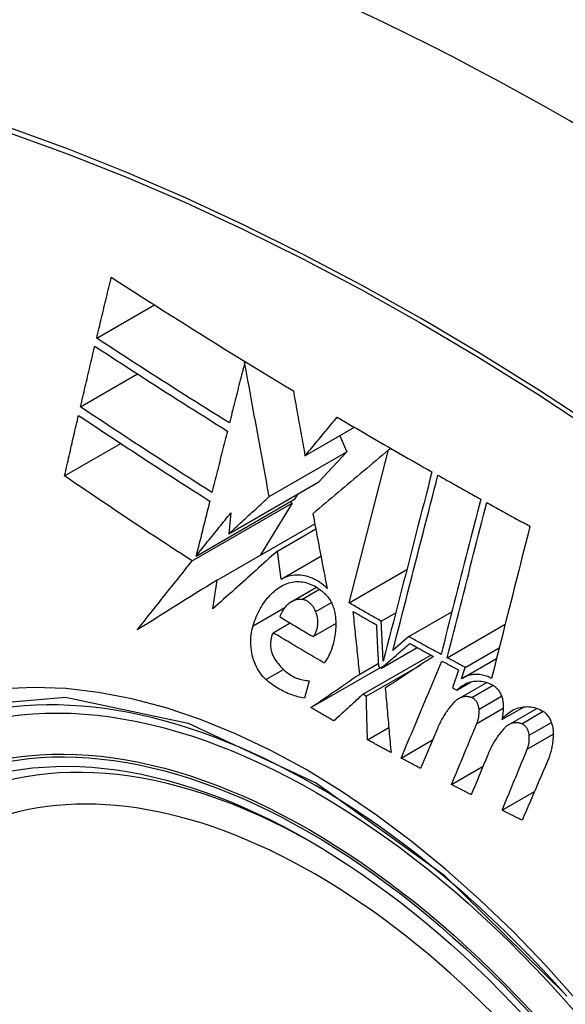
# Model space of a CAD drawing. Header units: inches. Extents: x 20 to 448, y 48 to 213.
# Tile 164 of 235: x 436.981 to 437.208, y 158.325 to 158.734. Entities that reach past the tile are written whole.
import ezdxf

# ---------------------------------------------------------------- set-up
doc = ezdxf.new("R2010")
doc.units = ezdxf.units.IN
doc.header["$MEASUREMENT"] = 0
doc.layers.add('Visible Edges(ANSI)', color=7, linetype='Continuous', lineweight=25)
doc.layers.add('Visible Tangent Edges(ANSI)', color=7, linetype='Continuous', lineweight=25)

msp = doc.modelspace()

# ---------------------------------------------------------------- linework, layer by layer
at = {"layer": 'Visible Edges(ANSI)'}
for p, q in [((437.01288, 158.60186), (437.03689, 158.61572)), ((437.07442, 158.59166), (437.07489, 158.59193)), ((437.00615, 158.57327), (437.02986, 158.58697)), ((437.09951, 158.55293), (437.12007, 158.56479)), ((437.11394, 158.56126), (437.11691, 158.55455)), ((436.99953, 158.54455), (437.0229, 158.55804)), ((437.11787, 158.49173), (437.13429, 158.55537)), ((437.13429, 158.55537), (437.13529, 158.55594)), ((437.08464, 158.53592), (437.11691, 158.55455)), ((437.11691, 158.55455), (437.10533, 158.54215)), ((437.06778, 158.52047), (437.10533, 158.54215)), ((437.05423, 158.51123), (437.09517, 158.53486)), ((437.0965, 158.53704), (437.09517, 158.53486)), ((437.05261, 158.50921), (437.09415, 158.5332)), ((437.09415, 158.5332), (437.08103, 158.51166)), ((437.09322, 158.53374), (437.09415, 158.5332)), ((437.06869, 158.52916), (437.06778, 158.52047)), ((437.06297, 158.50123), (437.10355, 158.52467)), ((437.08801, 158.51327), (437.10397, 158.52248)), ((437.08964, 158.50163), (437.08801, 158.51327)), ((437.08964, 158.50163), (437.10613, 158.51115)), ((437.11787, 158.49173), (437.14185, 158.50557)), ((437.06125, 158.48923), (437.06297, 158.50123)), ((437.09378, 158.49217), (437.1043, 158.49824)), ((437.1312, 158.48412), (437.13722, 158.48759)), ((437.1427, 158.47768), (437.16061, 158.48802)), ((437.08629, 158.47931), (437.09333, 158.48338)), ((437.10292, 158.47768), (437.11232, 158.48311)), ((437.15865, 158.46894), (437.18276, 158.48285)), ((437.1427, 158.47768), (437.13607, 158.47192)), ((437.13132, 158.46464), (437.14613, 158.47319)), ((437.16615, 158.46489), (437.18029, 158.47306)), ((437.12357, 158.45369), (437.15188, 158.47003)), ((437.16496, 158.4604), (437.17917, 158.46861)), ((437.10197, 158.44815), (437.13091, 158.46486)), ((437.12226, 158.46211), (437.13, 158.46658)), ((437.12501, 158.45288), (437.14753, 158.46588)), ((437.13006, 158.46534), (437.13132, 158.46464)), ((437.16458, 158.46017), (437.16615, 158.46489)), ((437.16337, 158.4638), (437.16092, 158.45643)), ((437.10122, 158.45935), (437.09936, 158.45216)), ((437.16092, 158.45643), (437.1627, 158.45548)), ((437.1627, 158.45548), (437.16863, 158.45891)), ((437.16345, 158.45192), (437.1751, 158.45865)), ((437.12501, 158.45288), (437.12357, 158.45369)), ((437.18142, 158.44319), (437.19063, 158.44851)), ((437.1842, 158.44104), (437.19596, 158.44783)), ((437.1255, 158.4348), (437.13435, 158.4399)), ((437.15456, 158.43948), (437.1476, 158.42286)), ((437.13951, 158.42717), (437.15256, 158.4347)), ((437.16041, 158.41617), (437.17354, 158.42375)), ((437.18148, 158.40547), (437.19494, 158.41324))]:
    msp.add_line(p, q, dxfattribs=at)
at = {"layer": 'Visible Edges(ANSI)', "flags": 128}
for points in [[(437.01288, 158.60186), (437.01314, 158.60292), (437.01339, 158.60397), (437.01364, 158.60503), (437.01389, 158.60609), (437.01414, 158.60714), (437.01439, 158.6082), (437.01465, 158.60926), (437.0149, 158.61031), (437.01515, 158.61137), (437.0154, 158.61242), (437.01566, 158.61348), (437.01591, 158.61454), (437.01616, 158.6156), (437.01642, 158.61665), (437.01667, 158.61771), (437.01692, 158.61876), (437.01718, 158.61982), (437.01743, 158.62088), (437.01769, 158.62193), (437.01794, 158.62299), (437.01819, 158.62405), (437.01845, 158.6251), (437.0187, 158.62616), (437.01896, 158.62721)], [(437.01896, 158.62721), (437.02206, 158.62521), (437.02516, 158.62322), (437.02826, 158.62123), (437.03137, 158.61924), (437.03449, 158.61725), (437.03761, 158.61526), (437.04073, 158.61328), (437.04386, 158.61129), (437.047, 158.60931), (437.05014, 158.60734), (437.05328, 158.60536), (437.05643, 158.60338), (437.05959, 158.60141), (437.06275, 158.59944), (437.06592, 158.59747), (437.06909, 158.59551), (437.07228, 158.59354), (437.07546, 158.59158), (437.07866, 158.58962), (437.08185, 158.58767), (437.08505, 158.58572), (437.08825, 158.58377), (437.09146, 158.58183), (437.09468, 158.57989)], [(437.06809, 158.56658), (437.06575, 158.56803), (437.06341, 158.56949), (437.06108, 158.57095), (437.05875, 158.57241), (437.05642, 158.57387), (437.0541, 158.57534), (437.05178, 158.5768), (437.04947, 158.57826), (437.04716, 158.57973), (437.04485, 158.5812), (437.04255, 158.58267), (437.04025, 158.58414), (437.03795, 158.58561), (437.03566, 158.58708), (437.03337, 158.58855), (437.03108, 158.59003), (437.0288, 158.5915), (437.02651, 158.59298), (437.02424, 158.59446), (437.02196, 158.59594), (437.01969, 158.59742), (437.01742, 158.5989), (437.01515, 158.60038), (437.01288, 158.60186)], [(437.00615, 158.57327), (437.00639, 158.57433), (437.00664, 158.57538), (437.00688, 158.57643), (437.00713, 158.57749), (437.00738, 158.57854), (437.00762, 158.57959), (437.00787, 158.58065), (437.00812, 158.5817), (437.00837, 158.58275), (437.00861, 158.58381), (437.00886, 158.58486), (437.00911, 158.58591), (437.00936, 158.58697), (437.00961, 158.58802), (437.00985, 158.58908), (437.0101, 158.59013), (437.01035, 158.59118), (437.0106, 158.59224), (437.01085, 158.59329), (437.0111, 158.59434), (437.01135, 158.59539), (437.0116, 158.59645), (437.01185, 158.5975), (437.0121, 158.59855)], [(437.0121, 158.59855), (437.01437, 158.59706), (437.01664, 158.59557), (437.01891, 158.59409), (437.02119, 158.5926), (437.02347, 158.59112), (437.02575, 158.58963), (437.02804, 158.58815), (437.03032, 158.58667), (437.03261, 158.5852), (437.0349, 158.58372), (437.03719, 158.58225), (437.03948, 158.58077), (437.04178, 158.5793), (437.04408, 158.57784), (437.04638, 158.57637), (437.04868, 158.5749), (437.05099, 158.57344), (437.0533, 158.57198), (437.05562, 158.57052), (437.05794, 158.56906), (437.06026, 158.5676), (437.06258, 158.56614), (437.06491, 158.56469), (437.06724, 158.56323)], [(437.07442, 158.59166), (437.07416, 158.59062), (437.07389, 158.58957), (437.07363, 158.58853), (437.07337, 158.58749), (437.0731, 158.58644), (437.07284, 158.5854), (437.07257, 158.58435), (437.07231, 158.58331), (437.07204, 158.58226), (437.07178, 158.58122), (437.07152, 158.58017), (437.07125, 158.57912), (437.07099, 158.57808), (437.07072, 158.57703), (437.07046, 158.57599), (437.0702, 158.57494), (437.06993, 158.57389), (437.06967, 158.57285), (437.0694, 158.5718), (437.06914, 158.57076), (437.06888, 158.56971), (437.06861, 158.56867), (437.06835, 158.56762), (437.06809, 158.56658)], [(437.08464, 158.53592), (437.08425, 158.53809), (437.08385, 158.54026), (437.08345, 158.54245), (437.08304, 158.54465), (437.08264, 158.54686), (437.08223, 158.54908), (437.08182, 158.55132), (437.08141, 158.55357), (437.08099, 158.55584), (437.08057, 158.55812), (437.08015, 158.56042), (437.07973, 158.56272), (437.0793, 158.56505), (437.07887, 158.56739), (437.07844, 158.56974), (437.07801, 158.57211), (437.07757, 158.5745), (437.07713, 158.5769), (437.07669, 158.57932), (437.07624, 158.58175), (437.07579, 158.5842), (437.07534, 158.58667), (437.07488, 158.58916), (437.07442, 158.59166)], [(437.09468, 158.57989), (437.09487, 158.57883), (437.09506, 158.57775), (437.09525, 158.57667), (437.09545, 158.57558), (437.09564, 158.57449), (437.09584, 158.57339), (437.09604, 158.57228), (437.09624, 158.57116), (437.09644, 158.57004), (437.09664, 158.56892), (437.09684, 158.56779), (437.09705, 158.56665), (437.09725, 158.56552), (437.09746, 158.56438), (437.09766, 158.56324), (437.09787, 158.56209), (437.09807, 158.56095), (437.09828, 158.5598), (437.09848, 158.55865), (437.09869, 158.55751), (437.09889, 158.55636), (437.0991, 158.55521), (437.09931, 158.55407), (437.09951, 158.55293)], [(437.06083, 158.53769), (437.0585, 158.53916), (437.05618, 158.54062), (437.05387, 158.5421), (437.05156, 158.54357), (437.04925, 158.54504), (437.04694, 158.54652), (437.04464, 158.54799), (437.04235, 158.54947), (437.04006, 158.55095), (437.03777, 158.55243), (437.03548, 158.55392), (437.0332, 158.5554), (437.03093, 158.55689), (437.02866, 158.55837), (437.02639, 158.55986), (437.02412, 158.56135), (437.02186, 158.56284), (437.01961, 158.56432), (437.01735, 158.56582), (437.01511, 158.56731), (437.01286, 158.5688), (437.01062, 158.57029), (437.00838, 158.57178), (437.00615, 158.57327)], [(436.99953, 158.54455), (436.99977, 158.5456), (437.00001, 158.54665), (437.00024, 158.5477), (437.00048, 158.54875), (437.00072, 158.54979), (437.00096, 158.55084), (437.0012, 158.55189), (437.00144, 158.55294), (437.00169, 158.55399), (437.00193, 158.55504), (437.00217, 158.55609), (437.00241, 158.55714), (437.00265, 158.55819), (437.00289, 158.55924), (437.00314, 158.56029), (437.00338, 158.56134), (437.00362, 158.56239), (437.00386, 158.56344), (437.00411, 158.56449), (437.00435, 158.56554), (437.00459, 158.56659), (437.00484, 158.56764), (437.00508, 158.56869), (437.00532, 158.56974)], [(437.00532, 158.56974), (437.00757, 158.56823), (437.00981, 158.56673), (437.01206, 158.56523), (437.01431, 158.56373), (437.01656, 158.56224), (437.01881, 158.56074), (437.02107, 158.55925), (437.02333, 158.55776), (437.02559, 158.55627), (437.02786, 158.55478), (437.03012, 158.55329), (437.03239, 158.55181), (437.03467, 158.55032), (437.03695, 158.54884), (437.03923, 158.54736), (437.04151, 158.54588), (437.0438, 158.5444), (437.04609, 158.54293), (437.04839, 158.54145), (437.05069, 158.53998), (437.05299, 158.53851), (437.0553, 158.53704), (437.05762, 158.53558), (437.05993, 158.53411)], [(437.09951, 158.55293), (437.10007, 158.55359), (437.10063, 158.55426), (437.10119, 158.55493), (437.10174, 158.5556), (437.1023, 158.55627), (437.10286, 158.55694), (437.10342, 158.55761), (437.10398, 158.55828), (437.10454, 158.55895), (437.1051, 158.55962), (437.10566, 158.56029), (437.10622, 158.56096), (437.10678, 158.56163), (437.10734, 158.5623), (437.1079, 158.56297), (437.10846, 158.56364), (437.10902, 158.56431), (437.10958, 158.56498), (437.11014, 158.56565), (437.1107, 158.56632), (437.11126, 158.56699), (437.11182, 158.56766), (437.11237, 158.56833), (437.11293, 158.569)], [(437.11293, 158.569), (437.11456, 158.56804), (437.11618, 158.56708), (437.11781, 158.56612), (437.11944, 158.56516), (437.12107, 158.56421), (437.1227, 158.56325), (437.12433, 158.5623), (437.12596, 158.56135), (437.1276, 158.5604), (437.12924, 158.55944), (437.13088, 158.55849), (437.13252, 158.55754), (437.13416, 158.55659), (437.1358, 158.55565), (437.13745, 158.5547), (437.13909, 158.55375), (437.14074, 158.55281), (437.14239, 158.55186), (437.14404, 158.55092), (437.14569, 158.54997), (437.14734, 158.54903), (437.149, 158.54809), (437.15065, 158.54715), (437.15231, 158.54621)], [(437.06724, 158.56323), (437.06698, 158.56217), (437.06671, 158.56111), (437.06644, 158.56005), (437.06617, 158.55898), (437.06591, 158.55792), (437.06564, 158.55686), (437.06537, 158.55579), (437.0651, 158.55473), (437.06484, 158.55366), (437.06457, 158.5526), (437.0643, 158.55153), (437.06403, 158.55047), (437.06377, 158.5494), (437.0635, 158.54834), (437.06323, 158.54727), (437.06296, 158.5462), (437.0627, 158.54514), (437.06243, 158.54407), (437.06216, 158.54301), (437.0619, 158.54194), (437.06163, 158.54088), (437.06136, 158.53982), (437.0611, 158.53875), (437.06083, 158.53769)], [(437.13429, 158.55537), (437.133, 158.55427), (437.1317, 158.55318), (437.13039, 158.55208), (437.12909, 158.55098), (437.12778, 158.54987), (437.12647, 158.54876), (437.12516, 158.54766), (437.12384, 158.54655), (437.12252, 158.54543), (437.12121, 158.54432), (437.11989, 158.54321), (437.11857, 158.54209), (437.11725, 158.54097), (437.11593, 158.53986), (437.11461, 158.53874), (437.11329, 158.53763), (437.11197, 158.53651), (437.11065, 158.5354), (437.10933, 158.53428), (437.10802, 158.53317), (437.1067, 158.53206), (437.10539, 158.53095), (437.10408, 158.52984), (437.10278, 158.52874)], [(437.05261, 158.50921), (437.05035, 158.51067), (437.04809, 158.51213), (437.04584, 158.51359), (437.04359, 158.51505), (437.04134, 158.51652), (437.0391, 158.51798), (437.03686, 158.51945), (437.03463, 158.52092), (437.0324, 158.5224), (437.03018, 158.52387), (437.02795, 158.52534), (437.02574, 158.52682), (437.02353, 158.5283), (437.02132, 158.52977), (437.01912, 158.53125), (437.01692, 158.53273), (437.01473, 158.53421), (437.01254, 158.53569), (437.01036, 158.53717), (437.00818, 158.53864), (437.00601, 158.54012), (437.00384, 158.5416), (437.00168, 158.54307), (436.99953, 158.54455)], [(437.15231, 158.54621), (437.15149, 158.54303), (437.15067, 158.53983), (437.14984, 158.53661), (437.14901, 158.53338), (437.14817, 158.53012), (437.14733, 158.52686), (437.14648, 158.52358), (437.14564, 158.52029), (437.14479, 158.51699), (437.14394, 158.51369), (437.14308, 158.51037), (437.14223, 158.50706), (437.14138, 158.50374), (437.14052, 158.50042), (437.13967, 158.4971), (437.13881, 158.49378), (437.13796, 158.49046), (437.13711, 158.48715), (437.13626, 158.48385), (437.13541, 158.48055), (437.13456, 158.47726), (437.13372, 158.47399), (437.13288, 158.47073), (437.13205, 158.46748)], [(437.13607, 158.47192), (437.13684, 158.47493), (437.13762, 158.47795), (437.1384, 158.48099), (437.13918, 158.48403), (437.13996, 158.48707), (437.14075, 158.49013), (437.14153, 158.49319), (437.14232, 158.49625), (437.14311, 158.49932), (437.1439, 158.50238), (437.14469, 158.50545), (437.14548, 158.50852), (437.14626, 158.51158), (437.14705, 158.51464), (437.14784, 158.5177), (437.14862, 158.52075), (437.14941, 158.52379), (437.15019, 158.52683), (437.15096, 158.52985), (437.15174, 158.53287), (437.15251, 158.53587), (437.15328, 158.53886), (437.15405, 158.54184), (437.15481, 158.5448)], [(437.15481, 158.5448), (437.15555, 158.54438), (437.15629, 158.54396), (437.15702, 158.54355), (437.15776, 158.54313), (437.1585, 158.54271), (437.15924, 158.5423), (437.15998, 158.54188), (437.16072, 158.54147), (437.16146, 158.54105), (437.1622, 158.54064), (437.16294, 158.54022), (437.16368, 158.53981), (437.16442, 158.53939), (437.16516, 158.53898), (437.1659, 158.53857), (437.16664, 158.53815), (437.16739, 158.53774), (437.16813, 158.53732), (437.16887, 158.53691), (437.16961, 158.5365), (437.17035, 158.53609), (437.1711, 158.53567), (437.17184, 158.53526), (437.17258, 158.53485)], [(437.05993, 158.53411), (437.0597, 158.53316), (437.05946, 158.53221), (437.05922, 158.53125), (437.05898, 158.5303), (437.05874, 158.52935), (437.05851, 158.5284), (437.05827, 158.52744), (437.05803, 158.52649), (437.05779, 158.52553), (437.05755, 158.52458), (437.05731, 158.52363), (437.05708, 158.52267), (437.05684, 158.52172), (437.0566, 158.52076), (437.05636, 158.51981), (437.05613, 158.51885), (437.05589, 158.5179), (437.05565, 158.51695), (437.05541, 158.51599), (437.05518, 158.51504), (437.05494, 158.51408), (437.0547, 158.51313), (437.05446, 158.51218), (437.05423, 158.51123)], [(437.06778, 158.52047), (437.06848, 158.52111), (437.06918, 158.52175), (437.06988, 158.52239), (437.07058, 158.52304), (437.07128, 158.52368), (437.07198, 158.52432), (437.07268, 158.52497), (437.07339, 158.52561), (437.07409, 158.52626), (437.07479, 158.5269), (437.07549, 158.52755), (437.0762, 158.52819), (437.0769, 158.52884), (437.0776, 158.52948), (437.07831, 158.53013), (437.07901, 158.53077), (437.07972, 158.53142), (437.08042, 158.53206), (437.08112, 158.5327), (437.08183, 158.53335), (437.08253, 158.53399), (437.08324, 158.53464), (437.08394, 158.53528), (437.08464, 158.53592)], [(437.17258, 158.53485), (437.17191, 158.53221), (437.17123, 158.52956), (437.17055, 158.5269), (437.16986, 158.52423), (437.16918, 158.52155), (437.16849, 158.51887), (437.16781, 158.51618), (437.16712, 158.51349), (437.16643, 158.51079), (437.16574, 158.50809), (437.16505, 158.50539), (437.16435, 158.50268), (437.16366, 158.49997), (437.16297, 158.49726), (437.16228, 158.49456), (437.16159, 158.49185), (437.1609, 158.48914), (437.16021, 158.48644), (437.15952, 158.48374), (437.15883, 158.48105), (437.15815, 158.47836), (437.15746, 158.47567), (437.15678, 158.47299), (437.1561, 158.47032)], [(437.15865, 158.46894), (437.15933, 158.47161), (437.16001, 158.47428), (437.16069, 158.47697), (437.16138, 158.47966), (437.16206, 158.48235), (437.16275, 158.48505), (437.16344, 158.48775), (437.16413, 158.49046), (437.16482, 158.49316), (437.16551, 158.49587), (437.1662, 158.49858), (437.16689, 158.50129), (437.16758, 158.50399), (437.16827, 158.5067), (437.16896, 158.5094), (437.16965, 158.51209), (437.17034, 158.51479), (437.17102, 158.51747), (437.17171, 158.52016), (437.17239, 158.52283), (437.17307, 158.5255), (437.17375, 158.52816), (437.17443, 158.53081), (437.17511, 158.53345)], [(437.17511, 158.53345), (437.17585, 158.53304), (437.1766, 158.53262), (437.17734, 158.53221), (437.17809, 158.5318), (437.17884, 158.53139), (437.17958, 158.53098), (437.18033, 158.53057), (437.18108, 158.53016), (437.18182, 158.52975), (437.18257, 158.52933), (437.18332, 158.52892), (437.18407, 158.52851), (437.18482, 158.5281), (437.18556, 158.52769), (437.18631, 158.52728), (437.18706, 158.52687), (437.18781, 158.52646), (437.18856, 158.52606), (437.18931, 158.52565), (437.19006, 158.52524), (437.19081, 158.52483), (437.19156, 158.52442), (437.19231, 158.52401), (437.19306, 158.5236)], [(437.05423, 158.51123), (437.05483, 158.51197), (437.05543, 158.51272), (437.05603, 158.51346), (437.05663, 158.51421), (437.05723, 158.51496), (437.05783, 158.51571), (437.05843, 158.51645), (437.05903, 158.5172), (437.05963, 158.51795), (437.06024, 158.5187), (437.06084, 158.51944), (437.06144, 158.52019), (437.06205, 158.52094), (437.06265, 158.52169), (437.06325, 158.52244), (437.06386, 158.52319), (437.06446, 158.52393), (437.06507, 158.52468), (437.06567, 158.52543), (437.06628, 158.52618), (437.06688, 158.52692), (437.06748, 158.52767), (437.06809, 158.52842), (437.06869, 158.52916)], [(437.10278, 158.52874), (437.10302, 158.52747), (437.10326, 158.52619), (437.10351, 158.52492), (437.10375, 158.52364), (437.10399, 158.52236), (437.10424, 158.52107), (437.10448, 158.51978), (437.10473, 158.51849), (437.10497, 158.5172), (437.10522, 158.51591), (437.10547, 158.51462), (437.10571, 158.51332), (437.10596, 158.51202), (437.10621, 158.51073), (437.10646, 158.50943), (437.10671, 158.50813), (437.10695, 158.50683), (437.1072, 158.50553), (437.10745, 158.50424), (437.1077, 158.50294), (437.10795, 158.50164), (437.1082, 158.50035), (437.10845, 158.49905), (437.1087, 158.49776)], [(437.19306, 158.5236), (437.1924, 158.52101), (437.19174, 158.5184), (437.19108, 158.51579), (437.19041, 158.51317), (437.18975, 158.51054), (437.18908, 158.50791), (437.18841, 158.50527), (437.18775, 158.50263), (437.18708, 158.49998), (437.18641, 158.49733), (437.18574, 158.49468), (437.18507, 158.49203), (437.1844, 158.48937), (437.18373, 158.48672), (437.18306, 158.48406), (437.18239, 158.48141), (437.18173, 158.47876), (437.18106, 158.47611), (437.18039, 158.47346), (437.17973, 158.47082), (437.17907, 158.46818), (437.1784, 158.46554), (437.17774, 158.46291), (437.17709, 158.46029)], [(437.08801, 158.51327), (437.0869, 158.51227), (437.08578, 158.51128), (437.08467, 158.51028), (437.08355, 158.50928), (437.08243, 158.50828), (437.08131, 158.50727), (437.0802, 158.50627), (437.07908, 158.50527), (437.07796, 158.50426), (437.07684, 158.50326), (437.07572, 158.50225), (437.0746, 158.50125), (437.07348, 158.50024), (437.07237, 158.49924), (437.07125, 158.49824), (437.07013, 158.49723), (437.06902, 158.49623), (437.0679, 158.49523), (437.06679, 158.49422), (437.06568, 158.49322), (437.06457, 158.49222), (437.06346, 158.49122), (437.06236, 158.49023), (437.06125, 158.48923)], [(437.02978, 158.48047), (437.03071, 158.48166), (437.03165, 158.48285), (437.03259, 158.48405), (437.03353, 158.48524), (437.03448, 158.48644), (437.03542, 158.48763), (437.03637, 158.48883), (437.03732, 158.49003), (437.03827, 158.49123), (437.03922, 158.49243), (437.04017, 158.49363), (437.04113, 158.49483), (437.04208, 158.49603), (437.04304, 158.49723), (437.04399, 158.49843), (437.04495, 158.49963), (437.04591, 158.50083), (437.04686, 158.50203), (437.04782, 158.50323), (437.04878, 158.50443), (437.04974, 158.50563), (437.0507, 158.50682), (437.05166, 158.50802), (437.05261, 158.50921)], [(437.1087, 158.49776), (437.10798, 158.49843), (437.10725, 158.49907), (437.1065, 158.49966), (437.10573, 158.50021), (437.10495, 158.50072), (437.10416, 158.50119), (437.10336, 158.50161), (437.10255, 158.50199), (437.10173, 158.50232), (437.10091, 158.5026), (437.10008, 158.50284), (437.09925, 158.50303), (437.09842, 158.50317), (437.09759, 158.50326), (437.09677, 158.50331), (437.09594, 158.50331), (437.09512, 158.50326), (437.09431, 158.50316), (437.09351, 158.50302), (437.09271, 158.50283), (437.09193, 158.5026), (437.09115, 158.50232), (437.09039, 158.502), (437.08964, 158.50163)], [(437.06297, 158.50123), (437.06157, 158.50036), (437.06017, 158.49949), (437.05877, 158.49861), (437.05737, 158.49774), (437.05598, 158.49687), (437.05458, 158.496), (437.05319, 158.49512), (437.0518, 158.49425), (437.0504, 158.49338), (437.04902, 158.49252), (437.04763, 158.49165), (437.04624, 158.49078), (437.04486, 158.48992), (437.04348, 158.48905), (437.0421, 158.48819), (437.04072, 158.48732), (437.03934, 158.48646), (437.03797, 158.4856), (437.0366, 158.48474), (437.03523, 158.48389), (437.03386, 158.48303), (437.0325, 158.48217), (437.03114, 158.48132), (437.02978, 158.48047)], [(437.0779, 158.48223), (437.0782, 158.48316), (437.07852, 158.48408), (437.07886, 158.48498), (437.07922, 158.48587), (437.07959, 158.48673), (437.07999, 158.48758), (437.08041, 158.48841), (437.08084, 158.48922), (437.0813, 158.49001), (437.08177, 158.49078), (437.08226, 158.49152), (437.08277, 158.49225), (437.0833, 158.49295), (437.08384, 158.49363), (437.08441, 158.49428), (437.08498, 158.49491), (437.08557, 158.49551), (437.08618, 158.49608), (437.0868, 158.49663), (437.08744, 158.49714), (437.08809, 158.49763), (437.08875, 158.49809), (437.08943, 158.49852), (437.09012, 158.49892)], [(437.09012, 158.49892), (437.09076, 158.49926), (437.09142, 158.49956), (437.09209, 158.49982), (437.09276, 158.50004), (437.09345, 158.50023), (437.09414, 158.50038), (437.09485, 158.50049), (437.09555, 158.50056), (437.09627, 158.5006), (437.09698, 158.50059), (437.0977, 158.50055), (437.09842, 158.50046), (437.09914, 158.50034), (437.09986, 158.50017), (437.10058, 158.49997), (437.10129, 158.49972), (437.102, 158.49944), (437.1027, 158.49912), (437.1034, 158.49876), (437.10409, 158.49837), (437.10477, 158.49793), (437.10544, 158.49746), (437.10609, 158.49696), (437.10674, 158.49642)], [(437.09825, 158.49316), (437.09776, 158.49319), (437.09727, 158.49319), (437.09678, 158.49315), (437.0963, 158.49309), (437.09583, 158.49299), (437.09536, 158.49286), (437.0949, 158.4927), (437.09444, 158.49251), (437.094, 158.49229), (437.09357, 158.49204), (437.09314, 158.49176), (437.09274, 158.49145), (437.09234, 158.49112), (437.09196, 158.49076), (437.09159, 158.49038), (437.09123, 158.48997), (437.09089, 158.48954), (437.09057, 158.48909), (437.09026, 158.48862), (437.08998, 158.48813), (437.0897, 158.48762), (437.08945, 158.48709), (437.08922, 158.48654), (437.089, 158.48598)], [(437.10399, 158.4881), (437.10383, 158.48845), (437.10367, 158.48879), (437.1035, 158.48912), (437.10331, 158.48944), (437.10312, 158.48975), (437.10292, 158.49005), (437.10271, 158.49035), (437.10249, 158.49063), (437.10227, 158.49089), (437.10203, 158.49115), (437.10179, 158.49139), (437.10155, 158.49162), (437.10129, 158.49183), (437.10103, 158.49203), (437.10077, 158.49222), (437.1005, 158.49239), (437.10023, 158.49254), (437.09995, 158.49268), (437.09967, 158.4928), (437.09939, 158.49291), (437.0991, 158.493), (437.09882, 158.49307), (437.09853, 158.49312), (437.09825, 158.49316)], [(437.10674, 158.49642), (437.10712, 158.49613), (437.1075, 158.49581), (437.10787, 158.49547), (437.10823, 158.4951), (437.10857, 158.49472), (437.1089, 158.49432), (437.10922, 158.4939), (437.10953, 158.49346), (437.10982, 158.493), (437.1101, 158.49253), (437.11036, 158.49204), (437.11061, 158.49155), (437.11084, 158.49103), (437.11106, 158.49051), (437.11125, 158.48998), (437.11144, 158.48944), (437.1116, 158.48889), (437.11175, 158.48833), (437.11188, 158.48777), (437.11199, 158.48721), (437.11209, 158.48664), (437.11216, 158.48607), (437.11222, 158.48549), (437.11226, 158.48492)], [(437.1312, 158.48412), (437.13065, 158.48443), (437.13009, 158.48475), (437.12953, 158.48506), (437.12897, 158.48538), (437.12842, 158.4857), (437.12786, 158.48601), (437.1273, 158.48633), (437.12674, 158.48665), (437.12619, 158.48696), (437.12563, 158.48728), (437.12508, 158.4876), (437.12452, 158.48791), (437.12397, 158.48823), (437.12341, 158.48855), (437.12286, 158.48887), (437.1223, 158.48918), (437.12175, 158.4895), (437.12119, 158.48982), (437.12064, 158.49014), (437.12009, 158.49046), (437.11953, 158.49077), (437.11898, 158.49109), (437.11843, 158.49141), (437.11787, 158.49173)], [(437.089, 158.48598), (437.08957, 158.48563), (437.09015, 158.48528), (437.09073, 158.48494), (437.09131, 158.48459), (437.09188, 158.48424), (437.09246, 158.48389), (437.09304, 158.48355), (437.09362, 158.4832), (437.0942, 158.48286), (437.09478, 158.48251), (437.09536, 158.48216), (437.09594, 158.48182), (437.09652, 158.48147), (437.0971, 158.48113), (437.09768, 158.48078), (437.09826, 158.48044), (437.09884, 158.48009), (437.09942, 158.47975), (437.1, 158.4794), (437.10058, 158.47906), (437.10117, 158.47872), (437.10175, 158.47837), (437.10233, 158.47803), (437.10292, 158.47768)], [(437.10292, 158.47768), (437.10317, 158.47799), (437.1034, 158.47832), (437.10362, 158.47867), (437.10382, 158.47904), (437.10401, 158.47942), (437.10418, 158.47982), (437.10433, 158.48024), (437.10446, 158.48066), (437.10458, 158.4811), (437.10467, 158.48154), (437.10475, 158.482), (437.10481, 158.48247), (437.10485, 158.48294), (437.10487, 158.48341), (437.10487, 158.48389), (437.10485, 158.48437), (437.10481, 158.48485), (437.10475, 158.48533), (437.10467, 158.48581), (437.10457, 158.48628), (437.10446, 158.48675), (437.10432, 158.48721), (437.10416, 158.48766), (437.10399, 158.4881)], [(437.12226, 158.46211), (437.12215, 158.4632), (437.12204, 158.46428), (437.12192, 158.46537), (437.12181, 158.46645), (437.1217, 158.46754), (437.12159, 158.46863), (437.12147, 158.46971), (437.12136, 158.4708), (437.12125, 158.47189), (437.12114, 158.47297), (437.12102, 158.47406), (437.12091, 158.47514), (437.1208, 158.47623), (437.12069, 158.47732), (437.12058, 158.4784), (437.12047, 158.47949), (437.12036, 158.48057), (437.12025, 158.48165), (437.12014, 158.48273), (437.12003, 158.48381), (437.11992, 158.48489), (437.11981, 158.48597), (437.1197, 158.48705), (437.11959, 158.48813)], [(437.11959, 158.48813), (437.11999, 158.4879), (437.12038, 158.48767), (437.12078, 158.48744), (437.12118, 158.48721), (437.12158, 158.48698), (437.12198, 158.48675), (437.12238, 158.48652), (437.12278, 158.48629), (437.12318, 158.48607), (437.12358, 158.48584), (437.12398, 158.48561), (437.12438, 158.48538), (437.12478, 158.48515), (437.12518, 158.48492), (437.12558, 158.4847), (437.12598, 158.48447), (437.12638, 158.48424), (437.12678, 158.48401), (437.12718, 158.48378), (437.12758, 158.48356), (437.12798, 158.48333), (437.12839, 158.4831), (437.12879, 158.48287), (437.12919, 158.48265)], [(437.08329, 158.45982), (437.08263, 158.46044), (437.08199, 158.4611), (437.08138, 158.46182), (437.08081, 158.46259), (437.08027, 158.4634), (437.07976, 158.46426), (437.0793, 158.46515), (437.07887, 158.46607), (437.07849, 158.46703), (437.07814, 158.46801), (437.07784, 158.46901), (437.07758, 158.47002), (437.07737, 158.47105), (437.0772, 158.47209), (437.07707, 158.47313), (437.07699, 158.47418), (437.07695, 158.47523), (437.07696, 158.47627), (437.07701, 158.4773), (437.0771, 158.47832), (437.07724, 158.47933), (437.07742, 158.48032), (437.07764, 158.48128), (437.0779, 158.48223)], [(437.11226, 158.48492), (437.1123, 158.48406), (437.11232, 158.48321), (437.11231, 158.48236), (437.11228, 158.48151), (437.11224, 158.48067), (437.11217, 158.47983), (437.11208, 158.479), (437.11197, 158.47818), (437.11184, 158.47737), (437.11169, 158.47656), (437.11152, 158.47576), (437.11133, 158.47498), (437.11111, 158.4742), (437.11088, 158.47344), (437.11063, 158.47269), (437.11036, 158.47196), (437.11008, 158.47124), (437.10977, 158.47054), (437.10945, 158.46985), (437.1091, 158.46918), (437.10874, 158.46853), (437.10837, 158.4679), (437.10797, 158.46728), (437.10756, 158.46669)], [(437.12919, 158.48265), (437.12922, 158.48193), (437.12926, 158.48121), (437.1293, 158.48049), (437.12933, 158.47977), (437.12937, 158.47905), (437.1294, 158.47833), (437.12944, 158.47761), (437.12948, 158.47689), (437.12951, 158.47616), (437.12955, 158.47544), (437.12958, 158.47472), (437.12962, 158.474), (437.12966, 158.47328), (437.12969, 158.47256), (437.12973, 158.47183), (437.12977, 158.47111), (437.1298, 158.47039), (437.12984, 158.46967), (437.12988, 158.46895), (437.12991, 158.46823), (437.12995, 158.4675), (437.12999, 158.46678), (437.13002, 158.46606), (437.13006, 158.46534)], [(437.13205, 158.46748), (437.13201, 158.46817), (437.13198, 158.46887), (437.13194, 158.46956), (437.13191, 158.47025), (437.13187, 158.47095), (437.13183, 158.47164), (437.1318, 158.47233), (437.13176, 158.47303), (437.13173, 158.47372), (437.13169, 158.47442), (437.13166, 158.47511), (437.13162, 158.4758), (437.13159, 158.4765), (437.13155, 158.47719), (437.13152, 158.47788), (437.13148, 158.47858), (437.13145, 158.47927), (437.13141, 158.47996), (437.13138, 158.48066), (437.13134, 158.48135), (437.13131, 158.48204), (437.13127, 158.48273), (437.13124, 158.48343), (437.1312, 158.48412)], [(437.08629, 158.47931), (437.0861, 158.47893), (437.08592, 158.47853), (437.08576, 158.47811), (437.08562, 158.47768), (437.0855, 158.47724), (437.0854, 158.47679), (437.08531, 158.47632), (437.08525, 158.47585), (437.0852, 158.47537), (437.08518, 158.47489), (437.08517, 158.4744), (437.08519, 158.47392), (437.08522, 158.47342), (437.08528, 158.47293), (437.08535, 158.47245), (437.08545, 158.47196), (437.08556, 158.47149), (437.08569, 158.47101), (437.08585, 158.47055), (437.08602, 158.4701), (437.08621, 158.46966), (437.08642, 158.46924), (437.08665, 158.46883), (437.08689, 158.46843)], [(437.10756, 158.46669), (437.10667, 158.46721), (437.10577, 158.46773), (437.10488, 158.46825), (437.10398, 158.46878), (437.10309, 158.4693), (437.1022, 158.46982), (437.10131, 158.47035), (437.10042, 158.47087), (437.09953, 158.47139), (437.09864, 158.47192), (437.09775, 158.47244), (437.09687, 158.47297), (437.09598, 158.4735), (437.0951, 158.47402), (437.09421, 158.47455), (437.09333, 158.47508), (437.09245, 158.47561), (437.09156, 158.47614), (437.09068, 158.47666), (437.0898, 158.47719), (437.08892, 158.47772), (437.08805, 158.47825), (437.08717, 158.47878), (437.08629, 158.47931)], [(437.1561, 158.47032), (437.15554, 158.47062), (437.15498, 158.47093), (437.15442, 158.47123), (437.15386, 158.47154), (437.1533, 158.47185), (437.15274, 158.47215), (437.15218, 158.47246), (437.15162, 158.47276), (437.15106, 158.47307), (437.1505, 158.47337), (437.14995, 158.47368), (437.14939, 158.47399), (437.14883, 158.47429), (437.14827, 158.4746), (437.14771, 158.47491), (437.14716, 158.47522), (437.1466, 158.47552), (437.14604, 158.47583), (437.14548, 158.47614), (437.14493, 158.47645), (437.14437, 158.47675), (437.14382, 158.47706), (437.14326, 158.47737), (437.1427, 158.47768)], [(437.13132, 158.46464), (437.13181, 158.46506), (437.1323, 158.46549), (437.13279, 158.46592), (437.13329, 158.46634), (437.13378, 158.46677), (437.13427, 158.4672), (437.13476, 158.46763), (437.13526, 158.46805), (437.13575, 158.46848), (437.13624, 158.46891), (437.13673, 158.46934), (437.13723, 158.46976), (437.13772, 158.47019), (437.13821, 158.47062), (437.1387, 158.47104), (437.13919, 158.47147), (437.13968, 158.47189), (437.14017, 158.47232), (437.14066, 158.47274), (437.14115, 158.47317), (437.14164, 158.47359), (437.14213, 158.47401), (437.14261, 158.47444), (437.1431, 158.47486)], [(437.1431, 158.47486), (437.14351, 158.47463), (437.14392, 158.4744), (437.14433, 158.47418), (437.14474, 158.47395), (437.14515, 158.47372), (437.14556, 158.4735), (437.14597, 158.47327), (437.14638, 158.47304), (437.1468, 158.47282), (437.14721, 158.47259), (437.14762, 158.47237), (437.14803, 158.47214), (437.14844, 158.47191), (437.14885, 158.47169), (437.14926, 158.47146), (437.14968, 158.47124), (437.15009, 158.47101), (437.1505, 158.47078), (437.15091, 158.47056), (437.15132, 158.47033), (437.15173, 158.47011), (437.15215, 158.46988), (437.15256, 158.46966), (437.15297, 158.46943)], [(437.15297, 158.46943), (437.15215, 158.4689), (437.15133, 158.46836), (437.15051, 158.46783), (437.14968, 158.46729), (437.14885, 158.46674), (437.14802, 158.4662), (437.14719, 158.46566), (437.14635, 158.46511), (437.14551, 158.46457), (437.14467, 158.46402), (437.14383, 158.46347), (437.14299, 158.46292), (437.14215, 158.46237), (437.14131, 158.46182), (437.14047, 158.46127), (437.13962, 158.46072), (437.13878, 158.46017), (437.13793, 158.45962), (437.13709, 158.45907), (437.13625, 158.45852), (437.13541, 158.45797), (437.13457, 158.45742), (437.13372, 158.45687), (437.13289, 158.45633)], [(437.16615, 158.46489), (437.16583, 158.46506), (437.16552, 158.46523), (437.16521, 158.4654), (437.1649, 158.46557), (437.16458, 158.46573), (437.16427, 158.4659), (437.16396, 158.46607), (437.16364, 158.46624), (437.16333, 158.46641), (437.16302, 158.46658), (437.16271, 158.46674), (437.16239, 158.46691), (437.16208, 158.46708), (437.16177, 158.46725), (437.16146, 158.46742), (437.16115, 158.46759), (437.16083, 158.46775), (437.16052, 158.46792), (437.16021, 158.46809), (437.1599, 158.46826), (437.15959, 158.46843), (437.15927, 158.4686), (437.15896, 158.46877), (437.15865, 158.46894)], [(437.08689, 158.46843), (437.08736, 158.46775), (437.08784, 158.46709), (437.08834, 158.46645), (437.08886, 158.46583), (437.08938, 158.46523), (437.08993, 158.46466), (437.09048, 158.46412), (437.09105, 158.4636), (437.09163, 158.46311), (437.09222, 158.46264), (437.09283, 158.46221), (437.09344, 158.4618), (437.09406, 158.46142), (437.09469, 158.46107), (437.09532, 158.46076), (437.09597, 158.46047), (437.09662, 158.46022), (437.09727, 158.46), (437.09792, 158.45981), (437.09858, 158.45966), (437.09924, 158.45953), (437.0999, 158.45944), (437.10056, 158.45938), (437.10122, 158.45935)], [(437.13951, 158.42717), (437.14022, 158.42884), (437.14092, 158.43052), (437.14163, 158.4322), (437.14233, 158.43389), (437.14304, 158.43557), (437.14374, 158.43725), (437.14445, 158.43894), (437.14516, 158.44062), (437.14586, 158.44231), (437.14657, 158.44399), (437.14728, 158.44568), (437.14799, 158.44737), (437.14869, 158.44905), (437.1494, 158.45074), (437.15011, 158.45242), (437.15081, 158.45411), (437.15152, 158.45579), (437.15222, 158.45747), (437.15293, 158.45915), (437.15363, 158.46083), (437.15434, 158.46251), (437.15504, 158.46419), (437.15575, 158.46587), (437.15645, 158.46754)], [(437.15645, 158.46754), (437.15674, 158.46739), (437.15702, 158.46723), (437.15731, 158.46707), (437.1576, 158.46692), (437.15789, 158.46676), (437.15818, 158.46661), (437.15846, 158.46645), (437.15875, 158.46629), (437.15904, 158.46614), (437.15933, 158.46598), (437.15962, 158.46583), (437.15991, 158.46567), (437.1602, 158.46551), (437.16048, 158.46536), (437.16077, 158.4652), (437.16106, 158.46505), (437.16135, 158.46489), (437.16164, 158.46474), (437.16193, 158.46458), (437.16222, 158.46443), (437.16251, 158.46427), (437.1628, 158.46411), (437.16308, 158.46396), (437.16337, 158.4638)], [(437.10197, 158.44815), (437.10281, 158.44873), (437.10366, 158.44931), (437.1045, 158.4499), (437.10535, 158.45048), (437.10619, 158.45106), (437.10704, 158.45164), (437.10789, 158.45223), (437.10874, 158.45281), (437.10958, 158.45339), (437.11043, 158.45398), (437.11128, 158.45456), (437.11213, 158.45515), (437.11298, 158.45573), (437.11383, 158.45631), (437.11467, 158.45689), (437.11552, 158.45748), (437.11637, 158.45806), (437.11721, 158.45864), (437.11806, 158.45922), (437.1189, 158.4598), (437.11974, 158.46038), (437.12058, 158.46096), (437.12142, 158.46154), (437.12226, 158.46211)], [(437.17709, 158.46029), (437.17657, 158.46057), (437.17604, 158.46082), (437.17551, 158.46105), (437.17498, 158.46126), (437.17444, 158.46144), (437.1739, 158.46159), (437.17336, 158.46172), (437.17282, 158.46183), (437.17228, 158.46191), (437.17174, 158.46196), (437.1712, 158.46199), (437.17066, 158.462), (437.17013, 158.46198), (437.1696, 158.46193), (437.16907, 158.46186), (437.16854, 158.46177), (437.16802, 158.46165), (437.16751, 158.46151), (437.167, 158.46134), (437.1665, 158.46115), (437.16601, 158.46094), (437.16553, 158.46071), (437.16505, 158.46045), (437.16458, 158.46017)], [(437.09936, 158.45216), (437.09866, 158.45227), (437.09796, 158.4524), (437.09726, 158.45255), (437.09656, 158.45271), (437.09586, 158.4529), (437.09517, 158.4531), (437.09448, 158.45332), (437.09379, 158.45356), (437.0931, 158.45382), (437.09241, 158.4541), (437.09173, 158.4544), (437.09105, 158.45471), (437.09038, 158.45504), (437.08971, 158.45539), (437.08904, 158.45576), (437.08838, 158.45614), (437.08773, 158.45654), (437.08707, 158.45696), (437.08643, 158.4574), (437.08579, 158.45785), (437.08516, 158.45832), (437.08453, 158.4588), (437.08391, 158.45931), (437.08329, 158.45982)], [(437.13289, 158.45633), (437.13298, 158.45521), (437.13308, 158.4541), (437.13318, 158.45298), (437.13328, 158.45186), (437.13338, 158.45074), (437.13348, 158.44963), (437.13357, 158.44851), (437.13367, 158.44739), (437.13377, 158.44626), (437.13387, 158.44514), (437.13398, 158.44402), (437.13408, 158.4429), (437.13418, 158.44178), (437.13428, 158.44065), (437.13438, 158.43953), (437.13448, 158.43841), (437.13458, 158.43728), (437.13469, 158.43616), (437.13479, 158.43504), (437.13489, 158.43392), (437.135, 158.43279), (437.1351, 158.43167), (437.1352, 158.43055), (437.13531, 158.42943)], [(437.1627, 158.45548), (437.1632, 158.45596), (437.16372, 158.4564), (437.16425, 158.45682), (437.1648, 158.4572), (437.16537, 158.45756), (437.16594, 158.45788), (437.16653, 158.45817), (437.16713, 158.45843), (437.16774, 158.45865), (437.16837, 158.45884), (437.169, 158.45899), (437.16964, 158.45911), (437.17028, 158.45919), (437.17093, 158.45923), (437.17159, 158.45924), (437.17225, 158.45921), (437.17291, 158.45914), (437.17357, 158.45904), (437.17423, 158.45889), (437.17488, 158.45871), (437.17554, 158.4585), (437.17619, 158.45825), (437.17683, 158.45796), (437.17747, 158.45763)], [(437.17747, 158.45763), (437.1778, 158.45744), (437.17812, 158.45723), (437.17844, 158.45699), (437.17875, 158.45673), (437.17904, 158.45646), (437.17933, 158.45616), (437.17961, 158.45584), (437.17987, 158.45551), (437.18012, 158.45516), (437.18035, 158.4548), (437.18058, 158.45442), (437.18078, 158.45403), (437.18097, 158.45363), (437.18115, 158.45322), (437.18131, 158.4528), (437.18145, 158.45237), (437.18158, 158.45194), (437.18169, 158.4515), (437.18178, 158.45105), (437.18185, 158.45061), (437.18191, 158.45016), (437.18195, 158.44972), (437.18197, 158.44927), (437.18197, 158.44882)], [(437.12357, 158.45369), (437.12308, 158.45323), (437.12258, 158.45277), (437.12208, 158.45231), (437.12158, 158.45186), (437.12107, 158.4514), (437.12057, 158.45094), (437.12007, 158.45048), (437.11957, 158.45002), (437.11907, 158.44956), (437.11856, 158.4491), (437.11806, 158.44864), (437.11756, 158.44818), (437.11706, 158.44772), (437.11655, 158.44725), (437.11605, 158.44679), (437.11555, 158.44633), (437.11504, 158.44587), (437.11454, 158.44541), (437.11404, 158.44495), (437.11353, 158.44449), (437.11303, 158.44403), (437.11253, 158.44357), (437.11203, 158.44311), (437.11152, 158.44265)], [(437.1255, 158.4348), (437.12548, 158.43555), (437.12546, 158.4363), (437.12544, 158.43706), (437.12542, 158.43781), (437.1254, 158.43857), (437.12538, 158.43932), (437.12536, 158.44007), (437.12533, 158.44083), (437.12531, 158.44158), (437.12529, 158.44234), (437.12527, 158.44309), (437.12525, 158.44385), (437.12523, 158.4446), (437.12521, 158.44535), (437.12519, 158.44611), (437.12517, 158.44686), (437.12515, 158.44762), (437.12513, 158.44837), (437.12511, 158.44912), (437.12509, 158.44987), (437.12507, 158.45063), (437.12505, 158.45138), (437.12503, 158.45213), (437.12501, 158.45288)], [(437.16883, 158.45233), (437.16852, 158.45244), (437.16822, 158.45253), (437.16791, 158.45261), (437.1676, 158.45267), (437.16729, 158.45271), (437.16698, 158.45274), (437.16668, 158.45276), (437.16637, 158.45276), (437.16606, 158.45274), (437.16576, 158.45271), (437.16546, 158.45266), (437.16516, 158.4526), (437.16487, 158.45252), (437.16457, 158.45243), (437.16429, 158.45233), (437.16401, 158.45221), (437.16373, 158.45207), (437.16346, 158.45192), (437.16319, 158.45176), (437.16293, 158.45159), (437.16268, 158.4514), (437.16243, 158.4512), (437.16219, 158.45099), (437.16195, 158.45076)], [(437.17189, 158.4475), (437.17187, 158.44776), (437.17183, 158.44803), (437.17179, 158.44829), (437.17173, 158.44855), (437.17167, 158.44881), (437.17159, 158.44907), (437.17151, 158.44932), (437.17141, 158.44956), (437.17131, 158.44981), (437.17119, 158.45004), (437.17107, 158.45027), (437.17094, 158.45049), (437.1708, 158.45071), (437.17065, 158.45091), (437.17049, 158.4511), (437.17033, 158.45129), (437.17016, 158.45146), (437.16998, 158.45162), (437.1698, 158.45177), (437.16962, 158.45191), (437.16942, 158.45204), (437.16923, 158.45215), (437.16903, 158.45225), (437.16883, 158.45233)], [(437.11152, 158.44265), (437.11112, 158.44287), (437.11072, 158.4431), (437.11032, 158.44333), (437.10992, 158.44356), (437.10952, 158.44379), (437.10912, 158.44402), (437.10873, 158.44425), (437.10833, 158.44447), (437.10793, 158.4447), (437.10753, 158.44493), (437.10713, 158.44516), (437.10673, 158.44539), (437.10634, 158.44562), (437.10594, 158.44585), (437.10554, 158.44608), (437.10514, 158.44631), (437.10475, 158.44654), (437.10435, 158.44677), (437.10395, 158.447), (437.10355, 158.44723), (437.10316, 158.44746), (437.10276, 158.44769), (437.10237, 158.44792), (437.10197, 158.44815)], [(437.16195, 158.45076), (437.16158, 158.45038), (437.1612, 158.44999), (437.16084, 158.44959), (437.16048, 158.44918), (437.16012, 158.44876), (437.15977, 158.44834), (437.15943, 158.44791), (437.15909, 158.44747), (437.15876, 158.44702), (437.15844, 158.44657), (437.15812, 158.4461), (437.15781, 158.44564), (437.1575, 158.44516), (437.1572, 158.44468), (437.15691, 158.44419), (437.15662, 158.44369), (437.15634, 158.44319), (437.15607, 158.44268), (437.1558, 158.44216), (437.15554, 158.44164), (437.15528, 158.44111), (437.15504, 158.44057), (437.1548, 158.44003), (437.15456, 158.43948)], [(437.18197, 158.44882), (437.18197, 158.44858), (437.18197, 158.44834), (437.18196, 158.4481), (437.18195, 158.44786), (437.18194, 158.44763), (437.18193, 158.44739), (437.18192, 158.44715), (437.1819, 158.44691), (437.18188, 158.44668), (437.18186, 158.44644), (437.18184, 158.4462), (437.18182, 158.44597), (437.1818, 158.44573), (437.18177, 158.4455), (437.18174, 158.44527), (437.18171, 158.44503), (437.18168, 158.4448), (437.18165, 158.44457), (437.18162, 158.44434), (437.18158, 158.44411), (437.18154, 158.44388), (437.1815, 158.44365), (437.18146, 158.44342), (437.18142, 158.44319)], [(437.18142, 158.44319), (437.18193, 158.44382), (437.18247, 158.44441), (437.18304, 158.44497), (437.18362, 158.44549), (437.18423, 158.44597), (437.18485, 158.44642), (437.18549, 158.44683), (437.18615, 158.44719), (437.18683, 158.44752), (437.18752, 158.4478), (437.18823, 158.44804), (437.18895, 158.44824), (437.18968, 158.44839), (437.19041, 158.44849), (437.19116, 158.44855), (437.19191, 158.44856), (437.19266, 158.44853), (437.19342, 158.44845), (437.19418, 158.44832), (437.19494, 158.44815), (437.19569, 158.44793), (437.19644, 158.44766), (437.19718, 158.44734), (437.19791, 158.44698)], [(437.17101, 158.44162), (437.1711, 158.44184), (437.17118, 158.44206), (437.17126, 158.44229), (437.17134, 158.44251), (437.17141, 158.44274), (437.17148, 158.44298), (437.17154, 158.44321), (437.1716, 158.44345), (437.17165, 158.44369), (437.1717, 158.44394), (437.17174, 158.44418), (437.17178, 158.44443), (437.17182, 158.44468), (437.17185, 158.44493), (437.17187, 158.44518), (437.1719, 158.44544), (437.17191, 158.44569), (437.17192, 158.44595), (437.17193, 158.4462), (437.17193, 158.44646), (437.17193, 158.44672), (437.17192, 158.44698), (437.17191, 158.44724), (437.17189, 158.4475)], [(437.19791, 158.44698), (437.19825, 158.44679), (437.19859, 158.44658), (437.19891, 158.44635), (437.19923, 158.44609), (437.19954, 158.44581), (437.19984, 158.44552), (437.20013, 158.4452), (437.2004, 158.44487), (437.20066, 158.44452), (437.20091, 158.44416), (437.20115, 158.44378), (437.20137, 158.44339), (437.20157, 158.44299), (437.20176, 158.44258), (437.20193, 158.44216), (437.20209, 158.44173), (437.20223, 158.44129), (437.20235, 158.44085), (437.20245, 158.4404), (437.20254, 158.43995), (437.20261, 158.4395), (437.20266, 158.43905), (437.2027, 158.43859), (437.20272, 158.43814)], [(437.16041, 158.41617), (437.16085, 158.41722), (437.16129, 158.41828), (437.16173, 158.41934), (437.16218, 158.42041), (437.16262, 158.42147), (437.16306, 158.42253), (437.1635, 158.42359), (437.16394, 158.42465), (437.16439, 158.42571), (437.16483, 158.42677), (437.16527, 158.42784), (437.16571, 158.4289), (437.16615, 158.42996), (437.1666, 158.43102), (437.16704, 158.43208), (437.16748, 158.43314), (437.16792, 158.4342), (437.16836, 158.43527), (437.1688, 158.43633), (437.16925, 158.43739), (437.16969, 158.43844), (437.17013, 158.4395), (437.17057, 158.44056), (437.17101, 158.44162)], [(437.1827, 158.43988), (437.18233, 158.43949), (437.18197, 158.43909), (437.18161, 158.43869), (437.18126, 158.43827), (437.18091, 158.43785), (437.18057, 158.43742), (437.18023, 158.43699), (437.17991, 158.43654), (437.17958, 158.43609), (437.17927, 158.43563), (437.17896, 158.43517), (437.17865, 158.43469), (437.17836, 158.43422), (437.17807, 158.43373), (437.17778, 158.43324), (437.1775, 158.43274), (437.17723, 158.43223), (437.17697, 158.43172), (437.17671, 158.4312), (437.17646, 158.43068), (437.17621, 158.43015), (437.17598, 158.42961), (437.17575, 158.42907), (437.17552, 158.42852)], [(437.18962, 158.44148), (437.18931, 158.44158), (437.189, 158.44167), (437.18869, 158.44175), (437.18837, 158.44181), (437.18806, 158.44185), (437.18775, 158.44188), (437.18744, 158.44189), (437.18713, 158.44189), (437.18682, 158.44187), (437.18652, 158.44184), (437.18622, 158.44179), (437.18592, 158.44173), (437.18562, 158.44165), (437.18533, 158.44155), (437.18504, 158.44145), (437.18476, 158.44133), (437.18448, 158.44119), (437.18421, 158.44104), (437.18394, 158.44088), (437.18368, 158.44071), (437.18342, 158.44052), (437.18318, 158.44032), (437.18293, 158.44011), (437.1827, 158.43988)], [(437.19275, 158.43668), (437.19272, 158.43695), (437.19269, 158.43721), (437.19264, 158.43747), (437.19258, 158.43773), (437.19251, 158.43799), (437.19243, 158.43825), (437.19234, 158.4385), (437.19225, 158.43874), (437.19214, 158.43898), (437.19202, 158.43922), (437.19189, 158.43945), (437.19176, 158.43966), (437.19161, 158.43988), (437.19146, 158.44008), (437.1913, 158.44027), (437.19114, 158.44045), (437.19096, 158.44063), (437.19079, 158.44079), (437.1906, 158.44093), (437.19041, 158.44107), (437.19022, 158.44119), (437.19002, 158.4413), (437.18982, 158.4414), (437.18962, 158.44148)], [(437.19191, 158.43083), (437.192, 158.43105), (437.19208, 158.43127), (437.19216, 158.4315), (437.19224, 158.43172), (437.19231, 158.43195), (437.19237, 158.43218), (437.19243, 158.43242), (437.19249, 158.43266), (437.19254, 158.4329), (437.19259, 158.43314), (437.19263, 158.43338), (437.19267, 158.43363), (437.1927, 158.43388), (437.19273, 158.43413), (437.19275, 158.43438), (437.19277, 158.43463), (437.19279, 158.43488), (437.1928, 158.43514), (437.1928, 158.43539), (437.1928, 158.43565), (437.1928, 158.43591), (437.19279, 158.43617), (437.19277, 158.43643), (437.19275, 158.43668)], [(437.20272, 158.43814), (437.20272, 158.43761), (437.20272, 158.43708), (437.20271, 158.43656), (437.20269, 158.43603), (437.20266, 158.43551), (437.20262, 158.43499), (437.20258, 158.43448), (437.20252, 158.43396), (437.20246, 158.43345), (437.20239, 158.43294), (437.20231, 158.43244), (437.20222, 158.43194), (437.20212, 158.43144), (437.20202, 158.43095), (437.2019, 158.43046), (437.20178, 158.42997), (437.20165, 158.42949), (437.20151, 158.42902), (437.20137, 158.42855), (437.20122, 158.42808), (437.20105, 158.42762), (437.20088, 158.42717), (437.20071, 158.42672), (437.20052, 158.42628)], [(437.13531, 158.42943), (437.1349, 158.42966), (437.13449, 158.42988), (437.13408, 158.4301), (437.13367, 158.43032), (437.13326, 158.43055), (437.13285, 158.43077), (437.13244, 158.43099), (437.13203, 158.43121), (437.13162, 158.43144), (437.13121, 158.43166), (437.1308, 158.43188), (437.13039, 158.43211), (437.12999, 158.43233), (437.12958, 158.43255), (437.12917, 158.43278), (437.12876, 158.433), (437.12835, 158.43323), (437.12795, 158.43345), (437.12754, 158.43367), (437.12713, 158.4339), (437.12672, 158.43412), (437.12632, 158.43435), (437.12591, 158.43457), (437.1255, 158.4348)], [(437.17552, 158.42852), (437.17524, 158.42783), (437.17495, 158.42714), (437.17466, 158.42645), (437.17438, 158.42576), (437.17409, 158.42507), (437.1738, 158.42438), (437.17352, 158.42369), (437.17323, 158.42299), (437.17294, 158.4223), (437.17266, 158.42161), (437.17237, 158.42092), (437.17209, 158.42023), (437.1718, 158.41954), (437.17151, 158.41885), (437.17123, 158.41816), (437.17094, 158.41747), (437.17065, 158.41678), (437.17037, 158.41608), (437.17008, 158.41539), (437.16979, 158.4147), (437.16951, 158.41401), (437.16922, 158.41332), (437.16894, 158.41263), (437.16865, 158.41194)], [(437.18148, 158.40547), (437.18191, 158.40653), (437.18234, 158.40758), (437.18278, 158.40864), (437.18321, 158.40969), (437.18365, 158.41075), (437.18408, 158.41181), (437.18452, 158.41287), (437.18495, 158.41392), (437.18539, 158.41498), (437.18582, 158.41604), (437.18626, 158.4171), (437.18669, 158.41816), (437.18713, 158.41921), (437.18756, 158.42027), (437.188, 158.42133), (437.18843, 158.42239), (437.18887, 158.42344), (437.1893, 158.4245), (437.18974, 158.42556), (437.19018, 158.42661), (437.19061, 158.42767), (437.19104, 158.42872), (437.19148, 158.42978), (437.19191, 158.43083)], [(437.1476, 158.42286), (437.14726, 158.42303), (437.14693, 158.42321), (437.14659, 158.42339), (437.14625, 158.42357), (437.14591, 158.42375), (437.14557, 158.42393), (437.14524, 158.42411), (437.1449, 158.42429), (437.14456, 158.42447), (437.14422, 158.42465), (437.14389, 158.42483), (437.14355, 158.42501), (437.14321, 158.42519), (437.14288, 158.42537), (437.14254, 158.42555), (437.1422, 158.42573), (437.14187, 158.4259), (437.14153, 158.42608), (437.14119, 158.42626), (437.14086, 158.42644), (437.14052, 158.42662), (437.14018, 158.4268), (437.13985, 158.42699), (437.13951, 158.42717)], [(437.20052, 158.42628), (437.20008, 158.42524), (437.19963, 158.4242), (437.19919, 158.42316), (437.19874, 158.42212), (437.1983, 158.42108), (437.19785, 158.42004), (437.1974, 158.419), (437.19696, 158.41796), (437.19651, 158.41692), (437.19607, 158.41588), (437.19562, 158.41484), (437.19518, 158.4138), (437.19473, 158.41276), (437.19428, 158.41172), (437.19384, 158.41068), (437.19339, 158.40964), (437.19295, 158.40859), (437.1925, 158.40755), (437.19206, 158.40651), (437.19161, 158.40547), (437.19117, 158.40443), (437.19072, 158.40339), (437.19028, 158.40235), (437.18984, 158.40132)], [(437.16865, 158.41194), (437.16831, 158.41212), (437.16796, 158.41229), (437.16762, 158.41247), (437.16727, 158.41264), (437.16693, 158.41282), (437.16659, 158.41299), (437.16624, 158.41317), (437.1659, 158.41335), (437.16555, 158.41352), (437.16521, 158.4137), (437.16487, 158.41387), (437.16452, 158.41405), (437.16418, 158.41422), (437.16384, 158.4144), (437.1635, 158.41458), (437.16315, 158.41475), (437.16281, 158.41493), (437.16247, 158.41511), (437.16212, 158.41528), (437.16178, 158.41546), (437.16144, 158.41564), (437.1611, 158.41581), (437.16075, 158.41599), (437.16041, 158.41617)], [(437.18984, 158.40132), (437.18949, 158.40149), (437.18914, 158.40166), (437.18879, 158.40183), (437.18844, 158.40201), (437.18809, 158.40218), (437.18774, 158.40235), (437.18739, 158.40252), (437.18705, 158.4027), (437.1867, 158.40287), (437.18635, 158.40304), (437.186, 158.40322), (437.18565, 158.40339), (437.1853, 158.40356), (437.18496, 158.40374), (437.18461, 158.40391), (437.18426, 158.40408), (437.18391, 158.40426), (437.18356, 158.40443), (437.18321, 158.4046), (437.18287, 158.40478), (437.18252, 158.40495), (437.18217, 158.40512), (437.18182, 158.4053), (437.18148, 158.40547)]]:
    msp.add_lwpolyline(points, dxfattribs=at)
at = {"layer": 'Visible Edges(ANSI)'}
for centre, major_axis, start_param, end_param in [((437.20933, 157.6316), (-0.64961, 1.12515), 5.161526, 5.834048), ((437.10458, 158.13367), (0.15748, -0.27276), 2.363977, 7.060801)]:
    msp.add_ellipse(centre, major_axis=major_axis, ratio=0.57735, start_param=start_param, end_param=end_param, dxfattribs=at)
msp.add_ellipse((437.1011, 158.13166), major_axis=(-0.15994, 0.27703), ratio=0.57735, dxfattribs=at)
at = {"layer": 'Visible Tangent Edges(ANSI)'}
for p, q in [((437.09825, 158.49316), (437.10556, 158.49738)), ((437.0779, 158.48223), (437.09115, 158.48988)), ((437.10399, 158.4881), (437.11047, 158.49184)), ((437.08329, 158.45982), (437.09058, 158.46403)), ((437.16883, 158.45233), (437.17774, 158.45747)), ((437.17189, 158.4475), (437.18127, 158.45291)), ((437.17101, 158.44162), (437.18195, 158.44794)), ((437.18962, 158.44148), (437.19853, 158.44662)), ((437.19275, 158.43668), (437.20198, 158.44201)), ((437.19191, 158.43083), (437.20272, 158.43707))]:
    msp.add_line(p, q, dxfattribs=at)
at = {"layer": 'Visible Tangent Edges(ANSI)', "flags": 128}
for points in [[(437.22155, 158.56395), (437.19697, 158.58009), (437.17241, 158.59543), (437.14785, 158.60999), (437.1233, 158.62375), (437.09877, 158.63672), (437.07427, 158.64888), (437.04982, 158.66023), (437.02547, 158.67074), (437.00123, 158.68041), (436.97712, 158.68924), (436.95313, 158.69721), (436.9293, 158.70433), (436.90565, 158.71059), (436.88218, 158.71597), (436.85893, 158.72049)], [(436.85911, 158.71786), (436.8823, 158.71345), (436.90569, 158.70817), (436.92929, 158.70201), (436.95305, 158.69499), (436.97698, 158.68711), (437.00104, 158.67838), (437.02522, 158.66879), (437.04952, 158.65836), (437.07391, 158.64708), (437.09836, 158.63498), (437.12283, 158.62206), (437.14732, 158.60834), (437.17181, 158.59382), (437.19631, 158.57849), (437.22082, 158.56237)], [(437.2258, 158.31048), (437.21294, 158.32597), (437.19968, 158.34082), (437.18607, 158.35498), (437.17215, 158.36838), (437.15801, 158.38095), (437.14368, 158.39266), (437.12921, 158.40349), (437.11462, 158.41339), (437.09996, 158.42236), (437.08526, 158.43034), (437.07063, 158.43729), (437.0561, 158.44319), (437.04173, 158.44802), (437.02756, 158.45179), (437.01364, 158.45447), (437, 158.45607), (436.9867, 158.45656), (436.97378, 158.45595), (436.96133, 158.45424), (436.94937, 158.45146), (436.93792, 158.4476)], [(436.85224, 158.29813), (436.86224, 158.35295), (436.88321, 158.39762), (436.91408, 158.42999), (436.95351, 158.44851), (436.99987, 158.45253), (437.05088, 158.44176), (437.10423, 158.4167), (437.15725, 158.37855), (437.20774, 158.32892)]]:
    msp.add_lwpolyline(points, dxfattribs=at)
at = {"layer": 'Visible Tangent Edges(ANSI)'}
for centre, major_axis, start_param, end_param in [((437.10359, 158.1331), (-0.17318, 0.29996), 5.05527, 10.652693), ((437.10354, 158.13307), (-0.15059, 0.26083), 4.097754, 6.89782)]:
    msp.add_ellipse(centre, major_axis=major_axis, ratio=0.57735, start_param=start_param, end_param=end_param, dxfattribs=at)
for centre, major_axis in [((437.10418, 158.13344), (0.17111, -0.29637)), ((437.10121, 158.13172), (-0.1627, 0.2818)), ((437.1011, 158.13166), (0.1621, -0.28076))]:
    msp.add_ellipse(centre, major_axis=major_axis, ratio=0.57735, dxfattribs=at)

doc.saveas('drawing.dxf')
